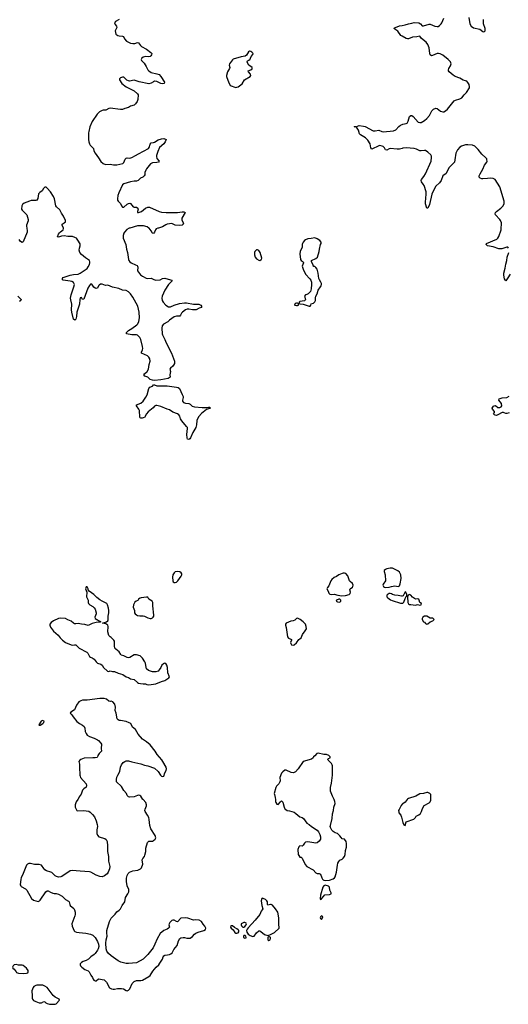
# Model space of a CAD drawing. Header units: inches. Extents: x 2005975 to 2217453, y 644152 to 846769.
# Tile 62 of 162: x 2063310 to 2071856, y 736420 to 753644. Entities that reach past the tile are written whole.
import ezdxf

# ---------------------------------------------------------------- set-up
doc = ezdxf.new("R2010")
doc.units = ezdxf.units.IN
doc.header["$MEASUREMENT"] = 0
for name, color, linetype in [('C0763', 7, 'Continuous'), ('C0764', 7, 'Continuous'), ('C0765', 7, 'Continuous'), ('C0773', 7, 'Continuous'), ('C0774', 7, 'Continuous'), ('C0775', 7, 'Continuous')]:
    doc.layers.add(name, color=color, linetype=linetype)

msp = doc.modelspace()

# ---------------------------------------------------------------- linework, layer by layer
at = {"layer": 'C0763', "color": 6, "elevation": 500}
for points in [[(2064326, 740000), (2064300, 739960), (2064282, 739910), (2064278, 739870), (2064302, 739822), (2064310, 739810), (2064325, 739805), (2064430, 739811), (2064474, 739806), (2064516, 739796), (2064540, 739780), (2064582, 739742), (2064618, 739698), (2064647, 739630), (2064666, 739566), (2064668, 739528), (2064658, 739470), (2064656, 739430), (2064658, 739410), (2064670, 739377), (2064694, 739350), (2064799, 739319), (2064820, 739300), (2064837, 739270), (2064846, 739190), (2064848, 739090), (2064863, 739003), (2064865, 738925), (2064875, 738875), (2064889, 738830), (2064880, 738790), (2064859, 738730), (2064839, 738701), (2064790, 738666), (2064750, 738652), (2064710, 738658), (2064650, 738679), (2064555, 738730), (2064530, 738738), (2064368, 738748), (2064230, 738762), (2064190, 738754), (2064045, 738655), (2064030, 738648), (2063990, 738644), (2063955, 738655), (2063930, 738669), (2063870, 738725), (2063854, 738734), (2063777, 738757), (2063751, 738771), (2063730, 738793), (2063690, 738853), (2063650, 738864), (2063570, 738868), (2063496, 738884), (2063470, 738883), (2063448, 738872), (2063428, 738852), (2063373, 738710), (2063333, 738630), (2063327, 738610), (2063319, 738510), (2063327, 738490), (2063338, 738478), (2063410, 738439), (2063435, 738415), (2063515, 738270), (2063550, 738244), (2063590, 738227), (2063630, 738220), (2063656, 738230), (2063670, 738244), (2063764, 738390), (2063790, 738405), (2063810, 738403), (2063850, 738379), (2063890, 738363), (2063910, 738358), (2063950, 738360), (2063990, 738347), (2064050, 738314), (2064110, 738254), (2064166, 738226), (2064176, 738210), (2064184, 738164), (2064193, 738150), (2064256, 738096), (2064267, 738070), (2064277, 738030), (2064279, 737990), (2064274, 737966), (2064222, 737830), (2064228, 737788), (2064265, 737705), (2064275, 737695), (2064304, 737684), (2064350, 737675), (2064467, 737667), (2064550, 737648), (2064590, 737632), (2064629, 737590), (2064670, 737518), (2064689, 737470), (2064692, 737430), (2064683, 737390), (2064670, 737364), (2064630, 737310), (2064610, 737290), (2064554, 737250), (2064515, 737210), (2064470, 737186), (2064418, 737170), (2064389, 737150), (2064370, 737130), (2064365, 737110), (2064373, 737093), (2064394, 737070), (2064450, 737030), (2064510, 737004), (2064527, 736990), (2064555, 736930), (2064583, 736890), (2064597, 736857), (2064604, 736844), (2064617, 736837), (2064630, 736831), (2064650, 736831), (2064690, 736866), (2064786, 736846), (2064825, 736805), (2064883, 736710), (2064913, 736693), (2064942, 736682), (2064970, 736684), (2065022, 736698), (2065090, 736697), (2065123, 736690), (2065170, 736660), (2065190, 736658), (2065210, 736667), (2065236, 736690), (2065276, 736784), (2065310, 736821), (2065350, 736839), (2065430, 736838), (2065457, 736843), (2065570, 736904), (2065590, 736921), (2065639, 737001), (2065696, 737070), (2065741, 737110), (2065762, 737138), (2065808, 737210), (2065818, 737250), (2065830, 737270), (2065850, 737282), (2065897, 737283), (2065930, 737290), (2065956, 737304), (2065977, 737323), (2066004, 737376), (2066064, 737450), (2066085, 737530), (2066112, 737568), (2066130, 737580), (2066170, 737590), (2066190, 737588), (2066234, 737574), (2066290, 737576), (2066330, 737603), (2066370, 737648), (2066390, 737663), (2066430, 737680), (2066530, 737711), (2066562, 737730), (2066564, 737750), (2066550, 737789), (2066521, 737821), (2066490, 737869), (2066448, 737890), (2066390, 737900), (2066348, 737892), (2066250, 737925), (2066210, 737931), (2066130, 737924), (2066070, 737865), (2066050, 737867), (2066010, 737891), (2065990, 737891), (2065970, 737884), (2065933, 737850), (2065922, 737830), (2065921, 737810), (2065931, 737770), (2065913, 737750), (2065890, 737735), (2065830, 737710), (2065764, 737656), (2065715, 737565), (2065675, 737470), (2065642, 737410), (2065550, 737290), (2065468, 737212), (2065350, 737147), (2065210, 737131), (2065170, 737134), (2065077, 737157), (2065030, 737182), (2064910, 737265), (2064864, 737310), (2064836, 737350), (2064824, 737390), (2064819, 737490), (2064824, 737550), (2064838, 737610), (2064831, 737670), (2064836, 737710), (2064878, 737870), (2064910, 737927), (2064930, 737950), (2064981, 737999), (2065010, 738038), (2065050, 738066), (2065072, 738088), (2065103, 738150), (2065146, 738210), (2065162, 738290), (2065203, 738350), (2065217, 738390), (2065216, 738430), (2065192, 738492), (2065176, 738570), (2065176, 738624), (2065187, 738673), (2065205, 738710), (2065230, 738734), (2065290, 738756), (2065375, 738765), (2065422, 738790), (2065441, 738810), (2065462, 738870), (2065454, 738950), (2065461, 738970), (2065490, 739007), (2065500, 739030), (2065514, 739090), (2065517, 739150), (2065544, 739250), (2065570, 739272), (2065630, 739276), (2065650, 739287), (2065679, 739310), (2065690, 739330), (2065682, 739370), (2065602, 739490), (2065585, 739550), (2065574, 739654), (2065566, 739690), (2065546, 739730), (2065506, 739790), (2065500, 739810), (2065504, 739836), (2065527, 739890), (2065528, 739910), (2065513, 739950), (2065468, 740000)], [(2067782, 740000), (2067786, 739966), (2067791, 739950), (2067810, 739921), (2067830, 739916), (2067870, 739963), (2067890, 739979), (2067910, 739955), (2067935, 739870), (2067950, 739839), (2067965, 739825), (2067990, 739812), (2068030, 739806), (2068110, 739780), (2068140, 739760), (2068210, 739702), (2068250, 739688), (2068274, 739670), (2068330, 739591), (2068370, 739567), (2068411, 739531), (2068510, 739466), (2068537, 739437), (2068561, 739390), (2068570, 739350), (2068569, 739310), (2068550, 739272), (2068510, 739247), (2068490, 739241), (2068350, 739260), (2068310, 739257), (2068290, 739236), (2068270, 739205), (2068250, 739189), (2068210, 739193), (2068190, 739175), (2068175, 739125), (2068183, 739043), (2068190, 739021), (2068210, 738995), (2068230, 738991), (2068250, 738976), (2068303, 738863), (2068330, 738830), (2068443, 738770), (2068490, 738719), (2068510, 738707), (2068550, 738706), (2068570, 738695), (2068594, 738630), (2068604, 738610), (2068617, 738597), (2068630, 738589), (2068665, 738585), (2068730, 738590), (2068790, 738613), (2068815, 738630), (2068829, 738650), (2068850, 738730), (2068867, 738853), (2068877, 738890), (2068890, 738917), (2068910, 738941), (2068950, 738959), (2068970, 738974), (2068990, 739007), (2069001, 739039), (2069010, 739110), (2069023, 739170), (2069027, 739230), (2069018, 739270), (2068990, 739307), (2068950, 739315), (2068930, 739335), (2068909, 739368), (2068870, 739409), (2068830, 739419), (2068790, 739444), (2068770, 739466), (2068747, 739510), (2068742, 739530), (2068744, 739550), (2068775, 739670), (2068778, 739750), (2068796, 739810), (2068806, 739870), (2068826, 739930), (2068820, 739970), (2068810, 740000)], [(2070000, 739919), (2069981, 739899), (2069945, 739830), (2069938, 739810), (2069940, 739780), (2069942, 739770), (2069974, 739730), (2069990, 739691), (2070000, 739647)]]:
    msp.add_lwpolyline(points, dxfattribs=at)
for points in [[(2068650, 738501), (2068628, 738492), (2068612, 738470), (2068573, 738330), (2068566, 738270), (2068570, 738252), (2068590, 738266), (2068648, 738332), (2068730, 738339), (2068755, 738350), (2068758, 738370), (2068737, 738417), (2068726, 738470), (2068709, 738489)], [(2067550, 738274), (2067545, 738270), (2067531, 738230), (2067544, 738150), (2067562, 738090), (2067551, 738070), (2067531, 738049), (2067512, 737990), (2067428, 737890), (2067304, 737756), (2067287, 737733), (2067279, 737710), (2067280, 737680), (2067305, 737645), (2067341, 737621), (2067390, 737607), (2067410, 737610), (2067450, 737670), (2067490, 737703), (2067510, 737704), (2067530, 737696), (2067590, 737638), (2067650, 737625), (2067686, 737634), (2067766, 737674), (2067846, 737754), (2067850, 737770), (2067842, 737810), (2067841, 737930), (2067826, 738030), (2067784, 738090), (2067730, 738153), (2067710, 738163), (2067697, 738163), (2067650, 738155), (2067643, 738170), (2067645, 738210), (2067635, 738230), (2067610, 738252), (2067570, 738273)], [(2068590, 737966), (2068570, 737951), (2068566, 737930), (2068570, 737919), (2068590, 737906), (2068606, 737930), (2068610, 737950), (2068602, 737962)], [(2067030, 737795), (2067005, 737795), (2066996, 737770), (2067006, 737750), (2067041, 737721), (2067075, 737675), (2067090, 737666), (2067110, 737664), (2067130, 737671), (2067145, 737690), (2067141, 737710), (2067130, 737724), (2067110, 737742), (2067065, 737765)], [(2067230, 737849), (2067186, 737830), (2067181, 737810), (2067188, 737790), (2067210, 737771), (2067230, 737771), (2067250, 737783), (2067272, 737810), (2067279, 737830), (2067270, 737841), (2067250, 737849)], [(2067250, 737624), (2067230, 737622), (2067223, 737610), (2067226, 737586), (2067250, 737576), (2067270, 737585), (2067273, 737590), (2067264, 737610)], [(2067670, 737604), (2067651, 737590), (2067648, 737570), (2067651, 737550), (2067670, 737536), (2067690, 737546), (2067699, 737570), (2067697, 737590), (2067690, 737597)], [(2063250, 737118), (2063212, 737108), (2063193, 737090), (2063185, 737070), (2063192, 737050), (2063210, 737036), (2063245, 736985), (2063256, 736976), (2063270, 736969), (2063290, 736967), (2063379, 736961), (2063430, 736962), (2063450, 736971), (2063457, 736990), (2063456, 737010), (2063427, 737050), (2063370, 737096), (2063350, 737105), (2063290, 737105)], [(2063650, 736755), (2063610, 736753), (2063593, 736747), (2063559, 736730), (2063545, 736715), (2063524, 736656), (2063520, 736630), (2063527, 736590), (2063528, 736528), (2063533, 736510), (2063549, 736489), (2063590, 736467), (2063650, 736445), (2063690, 736448), (2063730, 736469), (2063750, 736464), (2063768, 736448), (2063790, 736436), (2063830, 736425), (2063870, 736420), (2063910, 736420), (2063930, 736421), (2063950, 736428), (2064004, 736490), (2063999, 736510), (2063930, 736544), (2063893, 736573), (2063790, 736714), (2063750, 736738), (2063712, 736752)]]:
    msp.add_lwpolyline(points, close=True, dxfattribs=at)
at = {"layer": 'C0764', "color": 6}
for points, elevation in [([(2063433, 750000), (2063441, 749950), (2063439, 749930), (2063370, 749756), (2063350, 749747), (2063322, 749762), (2063299, 749799)], 400), ([(2065235, 750000), (2065223, 749997), (2065185, 749975), (2065140, 749930), (2065129, 749910), (2065120, 749870), (2065122, 749822), (2065165, 749710), (2065175, 749630), (2065194, 749570), (2065212, 749450), (2065220, 749430), (2065235, 749410), (2065261, 749390), (2065338, 749358), (2065362, 749342), (2065371, 749331), (2065374, 749314), (2065373, 749250), (2065385, 749225), (2065423, 749183), (2065456, 749156), (2065524, 749124), (2065550, 749119), (2065610, 749124), (2065657, 749097), (2065690, 749088), (2065769, 749091), (2065810, 749116), (2065850, 749124), (2065904, 749104), (2065970, 749090), (2065973, 749070), (2065911, 749010), (2065848, 748912), (2065800, 748810), (2065794, 748770), (2065801, 748730), (2065821, 748701), (2065868, 748650), (2065910, 748624), (2065930, 748619), (2065950, 748621), (2066010, 748648), (2066103, 748677), (2066190, 748691), (2066230, 748692), (2066350, 748669), (2066444, 748670), (2066477, 748650), (2066489, 748630), (2066487, 748610), (2066450, 748598), (2066398, 748570), (2066330, 748570), (2066270, 748583), (2066241, 748579), (2066210, 748567), (2066155, 748525), (2066142, 748510), (2066125, 748475), (2066110, 748459), (2066090, 748455), (2066050, 748459), (2066010, 748447), (2065932, 748390), (2065900, 748360), (2065824, 748316), (2065802, 748290), (2065794, 748250), (2065801, 748150), (2065808, 748130), (2065851, 748051), (2065872, 747990), (2065964, 747810), (2066016, 747670), (2066015, 747630), (2066002, 747598), (2065990, 747582), (2065949, 747550), (2065936, 747530), (2065947, 747490), (2065933, 747430), (2065939, 747390), (2065922, 747378), (2065905, 747370), (2065778, 747342), (2065670, 747335), (2065630, 747337), (2065589, 747349), (2065550, 747388), (2065500, 747410), (2065480, 747430), (2065494, 747450), (2065542, 747490), (2065564, 747530), (2065576, 747610), (2065592, 747670), (2065587, 747710), (2065570, 747740), (2065544, 747764), (2065442, 747810), (2065440, 747830), (2065457, 747870), (2065461, 747890), (2065457, 747930), (2065429, 748049), (2065410, 748083), (2065390, 748107), (2065370, 748123), (2065350, 748129), (2065271, 748131), (2065180, 748150), (2065179, 748170), (2065210, 748207), (2065270, 748242), (2065356, 748304), (2065376, 748324), (2065396, 748364), (2065406, 748430), (2065400, 748530), (2065375, 748630), (2065289, 748790), (2065250, 748847), (2065210, 748886), (2065170, 748904), (2065110, 748914), (2065044, 748944), (2064930, 748967), (2064850, 748998), (2064810, 748997), (2064750, 749018), (2064724, 749016), (2064698, 749002), (2064687, 748990), (2064670, 748947), (2064650, 748939), (2064630, 748946), (2064605, 748965), (2064570, 749018), (2064550, 749018), (2064530, 748996), (2064503, 748950), (2064430, 748758), (2064410, 748749), (2064390, 748782), (2064370, 748777), (2064363, 748750), (2064357, 748670), (2064310, 748530), (2064304, 748450), (2064290, 748408), (2064272, 748388), (2064250, 748408), (2064220, 748530), (2064217, 748570), (2064224, 748670), (2064203, 748743), (2064200, 748770), (2064207, 748833), (2064257, 748970), (2064266, 749010), (2064263, 749023), (2064248, 749048), (2064223, 749063), (2064190, 749072), (2064070, 749089), (2064052, 749110), (2064070, 749132), (2064190, 749178), (2064250, 749189), (2064330, 749194), (2064370, 749212), (2064490, 749291), (2064510, 749318), (2064530, 749360), (2064537, 749390), (2064537, 749410), (2064529, 749430), (2064460, 749480), (2064390, 749539), (2064362, 749570), (2064350, 749610), (2064354, 749646), (2064367, 749690), (2064366, 749726), (2064329, 749790), (2064301, 749821), (2064276, 749836), (2064231, 749851), (2064150, 749853), (2064090, 749862), (2064042, 749858), (2063990, 749842), (2063970, 749847), (2063989, 749890), (2064005, 749915), (2064024, 749936), (2064069, 749971), (2064078, 749990), (2064074, 750000)], 400), ([(2065739, 750000), (2065724, 749996), (2065697, 749983), (2065683, 749970), (2065670, 749930), (2065650, 749904), (2065630, 749908), (2065611, 749950), (2065576, 749996), (2065571, 750000)], 400), ([(2063279, 748810), (2063335, 748750), (2063330, 748730), (2063304, 748716)], 400), ([(2070000, 743562), (2069990, 743560), (2069930, 743572), (2069870, 743578), (2069829, 743589), (2069810, 743603), (2069790, 743609), (2069770, 743609), (2069739, 743581), (2069733, 743570), (2069734, 743550), (2069749, 743529), (2069796, 743496), (2069823, 743483), (2069970, 743440), (2070000, 743440)], 500), ([(2065468, 740000), (2065464, 740004), (2065430, 740060), (2065410, 740072), (2065390, 740076), (2065370, 740075), (2065310, 740050), (2065230, 740044), (2065210, 740047), (2065190, 740074), (2065176, 740110), (2065130, 740162), (2065089, 740229), (2065005, 740310), (2065002, 740350), (2065010, 740395), (2065024, 740430), (2065060, 740490), (2065070, 740570), (2065090, 740610), (2065120, 740650), (2065148, 740670), (2065170, 740677), (2065210, 740680), (2065270, 740661), (2065430, 740625), (2065490, 740603), (2065550, 740590), (2065670, 740550), (2065730, 740490), (2065770, 740427), (2065790, 740411), (2065810, 740406), (2065829, 740411), (2065849, 740470), (2065873, 740507), (2065877, 740537), (2065869, 740570), (2065812, 740670), (2065795, 740695), (2065712, 740790), (2065679, 740850), (2065590, 740958), (2065529, 741009), (2065458, 741058), (2065383, 741143), (2065335, 741230), (2065284, 741270), (2065253, 741330), (2065226, 741346), (2065170, 741366), (2065070, 741384), (2065050, 741384), (2065030, 741395), (2065016, 741416), (2064997, 741510), (2064981, 741561), (2064983, 741617), (2064972, 741668), (2064938, 741710), (2064910, 741723), (2064890, 741717), (2064870, 741725), (2064830, 741758), (2064787, 741767), (2064710, 741769), (2064490, 741739), (2064410, 741738), (2064379, 741730), (2064345, 741710), (2064306, 741650), (2064270, 741569), (2064202, 741530), (2064192, 741510), (2064224, 741484), (2064245, 741450), (2064310, 741368), (2064356, 741330), (2064410, 741302), (2064437, 741277), (2064450, 741250), (2064456, 741190), (2064470, 741155), (2064488, 741128), (2064530, 741102), (2064615, 741075), (2064670, 741049), (2064690, 741034), (2064730, 740990), (2064740, 740970), (2064734, 740894), (2064738, 740850), (2064700, 740810), (2064678, 740770), (2064673, 740747), (2064662, 740738), (2064630, 740732), (2064590, 740734), (2064437, 740723), (2064380, 740700), (2064363, 740690), (2064346, 740670), (2064358, 740618), (2064354, 740530), (2064361, 740470), (2064360, 740430), (2064366, 740410), (2064375, 740390), (2064470, 740275), (2064478, 740250), (2064470, 740221), (2064430, 740188), (2064410, 740165), (2064384, 740096), (2064350, 740050), (2064332, 740010), (2064326, 740000)], 500), ([(2068810, 740000), (2068810, 740001), (2068780, 740060), (2068747, 740150), (2068747, 740210), (2068766, 740290), (2068779, 740430), (2068779, 740590), (2068774, 740610), (2068763, 740630), (2068706, 740690), (2068702, 740710), (2068710, 740718), (2068738, 740730), (2068739, 740750), (2068719, 740770), (2068678, 740790), (2068628, 740792), (2068530, 740816), (2068508, 740810), (2068470, 740764), (2068451, 740749), (2068441, 740730), (2068414, 740710), (2068270, 740670), (2068182, 740538), (2068133, 740487), (2068110, 740473), (2068090, 740470), (2068056, 740476), (2067970, 740515), (2067950, 740515), (2067910, 740489), (2067890, 740464), (2067858, 740390), (2067867, 740330), (2067862, 740310), (2067842, 740278), (2067803, 740237), (2067789, 740211), (2067763, 740110), (2067764, 740090), (2067777, 740037), (2067782, 740000)], 500)]:
    msp.add_lwpolyline(points, dxfattribs=dict(at, elevation=elevation))
for points, elevation in [([(2068470, 749829), (2068410, 749817), (2068350, 749812), (2068307, 749793), (2068290, 749779), (2068270, 749754), (2068259, 749730), (2068253, 749710), (2068253, 749667), (2068217, 749590), (2068211, 749550), (2068223, 749450), (2068234, 749430), (2068267, 749407), (2068271, 749390), (2068252, 749330), (2068270, 749278), (2068311, 749190), (2068387, 749110), (2068401, 749090), (2068414, 749050), (2068416, 749010), (2068406, 748934), (2068394, 748890), (2068353, 748847), (2068330, 748834), (2068310, 748830), (2068291, 748810), (2068311, 748750), (2068303, 748737), (2068290, 748724), (2068208, 748712), (2068202, 748710), (2068194, 748690), (2068198, 748678), (2068212, 748672), (2068270, 748667), (2068370, 748631), (2068390, 748631), (2068403, 748650), (2068409, 748671), (2068450, 748686), (2068472, 748708), (2068481, 748730), (2068483, 748777), (2068492, 748808), (2068515, 748850), (2068532, 748910), (2068573, 748970), (2068583, 748990), (2068586, 749010), (2068586, 749030), (2068579, 749050), (2068552, 749092), (2068539, 749119), (2068530, 749210), (2068510, 749278), (2068490, 749308), (2068470, 749326), (2068450, 749326), (2068446, 749330), (2068435, 749370), (2068412, 749410), (2068416, 749430), (2068490, 749466), (2068517, 749490), (2068549, 749590), (2068553, 749630), (2068569, 749711), (2068582, 749730), (2068582, 749750), (2068560, 749780), (2068513, 749813)], 500), ([(2067470, 749621), (2067450, 749616), (2067425, 749590), (2067418, 749570), (2067418, 749530), (2067431, 749490), (2067450, 749462), (2067490, 749435), (2067510, 749433), (2067530, 749442), (2067537, 749450), (2067542, 749470), (2067513, 749573), (2067490, 749609)], 500), ([(2068170, 748686), (2068150, 748686), (2068130, 748678), (2068114, 748650), (2068150, 748642), (2068170, 748645), (2068186, 748650), (2068186, 748670), (2068182, 748682)], 500), ([(2066501, 746859), (2066590, 746860), (2066610, 746868), (2066628, 746868), (2066647, 746850), (2066577, 746823), (2066487, 746753), (2066440, 746700), (2066417, 746663), (2066406, 746634), (2066404, 746556), (2066390, 746510), (2066338, 746422), (2066298, 746330), (2066283, 746310), (2066270, 746302), (2066246, 746306), (2066237, 746330), (2066232, 746390), (2066246, 746490), (2066242, 746510), (2066230, 746530), (2066145, 746625), (2066124, 746664), (2066108, 746710), (2066091, 746731), (2066067, 746747), (2065990, 746777), (2065930, 746818), (2065890, 746830), (2065777, 746877), (2065710, 746895), (2065690, 746895), (2065670, 746885), (2065644, 746856), (2065556, 746784), (2065528, 746752), (2065490, 746688), (2065470, 746678), (2065450, 746675), (2065430, 746674), (2065419, 746679), (2065412, 746692), (2065404, 746810), (2065395, 746830), (2065350, 746890), (2065352, 746908), (2065430, 746936), (2065469, 746971), (2065518, 747042), (2065539, 747081), (2065568, 747190), (2065587, 747213), (2065630, 747235), (2065650, 747255), (2065670, 747257), (2065710, 747241), (2065890, 747238), (2066050, 747218), (2066082, 747210), (2066107, 747190), (2066153, 747090), (2066166, 747050), (2066167, 747033), (2066159, 746990), (2066160, 746970), (2066175, 746950), (2066210, 746933), (2066270, 746929), (2066290, 746919), (2066325, 746885), (2066370, 746870)], 400), ([(2066069, 743991), (2066030, 743985), (2066010, 743966), (2065990, 743930), (2065984, 743890), (2065986, 743830), (2065993, 743813), (2066010, 743801), (2066030, 743800), (2066050, 743806), (2066074, 743830), (2066135, 743910), (2066145, 743930), (2066146, 743950), (2066135, 743970), (2066110, 743984)], 500), ([(2068990, 743963), (2068970, 743962), (2068950, 743958), (2068889, 743931), (2068850, 743904), (2068810, 743888), (2068767, 743853), (2068749, 743830), (2068717, 743743), (2068691, 743710), (2068681, 743690), (2068705, 743645), (2068714, 743610), (2068733, 743593), (2068770, 743588), (2068810, 743595), (2068876, 743576), (2068945, 743565), (2069010, 743569), (2069070, 743590), (2069091, 743609), (2069095, 743630), (2069084, 743670), (2069090, 743690), (2069130, 743717), (2069138, 743730), (2069141, 743750), (2069130, 743779), (2069090, 743814), (2069081, 743830), (2069050, 743913), (2069015, 743955)], 500), ([(2069829, 744049), (2069790, 744049), (2069730, 744036), (2069710, 744029), (2069687, 744010), (2069686, 743990), (2069701, 743930), (2069705, 743830), (2069668, 743772), (2069663, 743750), (2069671, 743730), (2069690, 743716), (2069710, 743711), (2069770, 743716), (2069810, 743727), (2069870, 743739), (2069930, 743731), (2069950, 743741), (2069967, 743773), (2069981, 743870), (2069977, 743930), (2069950, 743981), (2069923, 744003)], 500), ([(2064490, 743722), (2064470, 743722), (2064462, 743690), (2064486, 743630), (2064478, 743550), (2064507, 743490), (2064507, 743450), (2064514, 743430), (2064536, 743410), (2064590, 743381), (2064615, 743355), (2064630, 743330), (2064646, 743270), (2064645, 743250), (2064622, 743190), (2064631, 743170), (2064731, 743109), (2064718, 743102), (2064650, 743098), (2064577, 743083), (2064510, 743044), (2064450, 743066), (2064390, 743069), (2064330, 743081), (2064290, 743075), (2064270, 743078), (2064250, 743089), (2064210, 743124), (2064150, 743144), (2064110, 743166), (2064030, 743176), (2063990, 743170), (2063898, 743130), (2063860, 743100), (2063835, 743070), (2063837, 743050), (2063850, 743018), (2063898, 742950), (2063980, 742880), (2064015, 742830), (2064056, 742790), (2064110, 742750), (2064210, 742707), (2064230, 742704), (2064270, 742710), (2064290, 742706), (2064350, 742649), (2064482, 742582), (2064502, 742562), (2064530, 742507), (2064550, 742491), (2064580, 742480), (2064610, 742456), (2064630, 742435), (2064645, 742410), (2064670, 742390), (2064730, 742370), (2064755, 742355), (2064775, 742310), (2064845, 742245), (2064870, 742244), (2064890, 742251), (2064930, 742243), (2064970, 742242), (2065033, 742213), (2065112, 742192), (2065170, 742150), (2065214, 742134), (2065250, 742113), (2065310, 742099), (2065371, 742050), (2065390, 742039), (2065425, 742030), (2065470, 742025), (2065510, 742028), (2065535, 742015), (2065570, 742010), (2065650, 742018), (2065690, 742028), (2065790, 742069), (2065850, 742087), (2065920, 742130), (2065929, 742150), (2065899, 742219), (2065892, 742312), (2065881, 742350), (2065870, 742369), (2065850, 742385), (2065830, 742383), (2065822, 742378), (2065798, 742350), (2065778, 742310), (2065750, 742270), (2065730, 742250), (2065690, 742235), (2065630, 742233), (2065562, 742262), (2065530, 742286), (2065520, 742310), (2065508, 742390), (2065501, 742410), (2065455, 742475), (2065414, 742514), (2065355, 742535), (2065310, 742533), (2065234, 742486), (2065210, 742482), (2065190, 742487), (2065130, 742516), (2065087, 742530), (2065078, 742538), (2065050, 742584), (2064990, 742631), (2064976, 742650), (2064966, 742690), (2064965, 742770), (2064956, 742790), (2064910, 742836), (2064890, 742846), (2064870, 742870), (2064854, 742934), (2064859, 743030), (2064851, 743051), (2064816, 743076), (2064758, 743090), (2064830, 743112), (2064850, 743130), (2064855, 743145), (2064855, 743210), (2064866, 743270), (2064868, 743310), (2064864, 743350), (2064846, 743410), (2064833, 743430), (2064750, 743470), (2064714, 743494), (2064658, 743538), (2064609, 743590), (2064526, 743646), (2064509, 743669), (2064505, 743690)], 500), ([(2065530, 743544), (2065434, 743530), (2065417, 743523), (2065390, 743508), (2065374, 743486), (2065346, 743474), (2065324, 743456), (2065301, 743410), (2065297, 743370), (2065317, 743310), (2065319, 743270), (2065328, 743250), (2065350, 743231), (2065370, 743223), (2065410, 743216), (2065470, 743217), (2065490, 743212), (2065550, 743180), (2065590, 743169), (2065610, 743170), (2065630, 743178), (2065645, 743190), (2065656, 743210), (2065657, 743230), (2065639, 743390), (2065638, 743450), (2065626, 743470), (2065571, 743510), (2065550, 743540)], 500), ([(2068910, 743509), (2068890, 743507), (2068851, 743490), (2068845, 743470), (2068870, 743459), (2068910, 743456), (2068926, 743470), (2068929, 743490)], 500), ([(2068170, 743173), (2068150, 743166), (2068120, 743140), (2068094, 743126), (2068050, 743120), (2067971, 743090), (2067957, 743070), (2067959, 743050), (2067973, 743010), (2067995, 742850), (2068010, 742826), (2068054, 742810), (2068062, 742802), (2068065, 742790), (2068048, 742750), (2068051, 742730), (2068066, 742710), (2068090, 742703), (2068110, 742708), (2068150, 742741), (2068190, 742802), (2068210, 742812), (2068230, 742832), (2068257, 742890), (2068305, 742955), (2068324, 742990), (2068323, 743030), (2068309, 743070), (2068270, 743109), (2068214, 743154)], 500), ([(2063710, 741384), (2063683, 741370), (2063645, 741310), (2063650, 741305), (2063670, 741303), (2063717, 741330), (2063734, 741350), (2063735, 741375)], 500)]:
    msp.add_lwpolyline(points, close=True, dxfattribs=dict(at, elevation=elevation))
at = {"layer": 'C0765', "color": 6, "elevation": 400}
for points in [[(2065052, 753650), (2064986, 753614), (2064967, 753590), (2064978, 753558), (2065003, 753530), (2065010, 753510), (2064979, 753450), (2064983, 753423), (2064994, 753394), (2065026, 753370), (2065050, 753360), (2065110, 753359), (2065127, 753350), (2065142, 753310), (2065180, 753270), (2065250, 753234), (2065290, 753226), (2065325, 753230), (2065370, 753243), (2065390, 753239), (2065424, 753190), (2065438, 753178), (2065529, 753129), (2065606, 753070), (2065620, 753050), (2065616, 753030), (2065601, 753010), (2065590, 753002), (2065570, 752997), (2065510, 752999), (2065470, 752990), (2065444, 752970), (2065436, 752950), (2065440, 752930), (2065484, 752884), (2065524, 752824), (2065552, 752770), (2065570, 752749), (2065610, 752719), (2065710, 752700), (2065750, 752684), (2065781, 752650), (2065845, 752550), (2065835, 752530), (2065810, 752524), (2065780, 752530), (2065710, 752564), (2065670, 752566), (2065650, 752559), (2065609, 752531), (2065570, 752523), (2065397, 752557), (2065310, 752584), (2065231, 752571), (2065210, 752572), (2065184, 752584), (2065150, 752623), (2065130, 752636), (2065110, 752641), (2065071, 752630), (2065057, 752610), (2065058, 752590), (2065095, 752530), (2065170, 752470), (2065310, 752400), (2065369, 752350), (2065384, 752330), (2065377, 752250), (2065365, 752215), (2065336, 752170), (2065310, 752150), (2065250, 752131), (2065211, 752109), (2065150, 752092), (2065110, 752075), (2065070, 752074), (2064890, 752094), (2064870, 752090), (2064817, 752063), (2064770, 752061), (2064750, 752055), (2064708, 752032), (2064666, 751994), (2064576, 751864), (2064539, 751770), (2064517, 751690), (2064515, 751665), (2064513, 751550), (2064519, 751510), (2064532, 751470), (2064544, 751450), (2064598, 751390), (2064609, 751349), (2064627, 751310), (2064690, 751230), (2064730, 751166), (2064770, 751128), (2064810, 751112), (2064890, 751116), (2064950, 751107), (2065010, 751107), (2065111, 751129), (2065133, 751147), (2065154, 751206), (2065170, 751221), (2065190, 751226), (2065237, 751223), (2065270, 751231), (2065335, 751270), (2065390, 751295), (2065563, 751390), (2065576, 751410), (2065593, 751467), (2065608, 751492), (2065650, 751495), (2065670, 751502), (2065730, 751541), (2065790, 751559), (2065830, 751563), (2065874, 751550), (2065855, 751510), (2065830, 751472), (2065753, 751407), (2065723, 751337), (2065703, 751270), (2065701, 751250), (2065710, 751217), (2065747, 751170), (2065739, 751150), (2065710, 751145), (2065630, 751142), (2065598, 751122), (2065530, 751038), (2065514, 751010), (2065499, 750970), (2065496, 750930), (2065488, 750910), (2065462, 750890), (2065424, 750870), (2065383, 750830), (2065350, 750818), (2065310, 750818), (2065250, 750807), (2065129, 750770), (2065110, 750755), (2065043, 750617), (2065027, 750570), (2065019, 750510), (2065022, 750490), (2065030, 750472), (2065075, 750430), (2065093, 750390), (2065110, 750367), (2065130, 750363), (2065190, 750418), (2065210, 750431), (2065236, 750436), (2065250, 750430), (2065295, 750370), (2065310, 750363), (2065350, 750363), (2065378, 750350), (2065381, 750330), (2065368, 750288), (2065373, 750273), (2065382, 750270), (2065390, 750269), (2065439, 750290), (2065510, 750346), (2065550, 750367), (2065582, 750362), (2065750, 750290), (2065790, 750280), (2065873, 750273), (2066069, 750271), (2066150, 750285), (2066181, 750281), (2066206, 750270), (2066146, 750170), (2066145, 750145), (2066170, 750090), (2066172, 750072), (2066150, 750050), (2066110, 750046), (2066030, 750050), (2065970, 750079), (2065890, 750066), (2065864, 750056), (2065810, 750018), (2065739, 750000)], [(2070000, 753356), (2069976, 753370), (2069921, 753441), (2069853, 753490), (2069879, 753510), (2069910, 753518), (2069950, 753535), (2070000, 753544)], [(2070000, 751392), (2069950, 751380), (2069910, 751378), (2069790, 751392), (2069770, 751386), (2069730, 751364), (2069710, 751370), (2069690, 751404), (2069670, 751424), (2069650, 751434), (2069610, 751442), (2069590, 751439), (2069470, 751382), (2069450, 751403), (2069437, 751470), (2069397, 751537), (2069357, 751577), (2069271, 751630), (2069251, 751650), (2069236, 751710), (2069202, 751762), (2069190, 751769), (2069162, 751770), (2069170, 751778), (2069190, 751771), (2069250, 751792), (2069324, 751784), (2069350, 751777), (2069490, 751702), (2069530, 751701), (2069590, 751709), (2069646, 751686), (2069670, 751682), (2069850, 751699), (2069890, 751719), (2069943, 751777), (2069970, 751799), (2070000, 751812)], [(2064074, 750000), (2064052, 750050), (2064052, 750070), (2064090, 750091), (2064111, 750109), (2064111, 750130), (2064073, 750210), (2064039, 750259), (2064010, 750319), (2063955, 750370), (2063941, 750390), (2063919, 750510), (2063902, 750550), (2063850, 750631), (2063790, 750698), (2063770, 750712), (2063750, 750712), (2063727, 750693), (2063700, 750650), (2063659, 750621), (2063641, 750599), (2063625, 750515), (2063610, 750485), (2063590, 750480), (2063510, 750479), (2063480, 750470), (2063390, 750435), (2063361, 750410), (2063348, 750390), (2063344, 750330), (2063354, 750310), (2063437, 750230), (2063460, 750150), (2063456, 750124), (2063430, 750050), (2063428, 750030), (2063433, 750000)], [(2065571, 750000), (2065539, 750019), (2065476, 750036), (2065370, 750041), (2065235, 750000)]]:
    msp.add_lwpolyline(points, dxfattribs=at)
at = {"layer": 'C0765', "color": 6, "elevation": 500}
msp.add_lwpolyline([(2067330, 753091), (2067310, 753084), (2067279, 753021), (2067256, 753004), (2067185, 752995), (2067044, 752956), (2067030, 752945), (2066977, 752870), (2066973, 752850), (2066983, 752810), (2066982, 752790), (2066944, 752730), (2066926, 752670), (2066929, 752650), (2066970, 752538), (2066990, 752499), (2067010, 752485), (2067070, 752462), (2067090, 752456), (2067110, 752462), (2067130, 752471), (2067198, 752522), (2067244, 752590), (2067341, 752650), (2067354, 752670), (2067345, 752690), (2067309, 752730), (2067303, 752750), (2067350, 752770), (2067374, 752786), (2067378, 752790), (2067374, 752806), (2067318, 752850), (2067292, 752890), (2067288, 752910), (2067295, 752925), (2067310, 752938), (2067335, 752945), (2067360, 753000), (2067390, 753034), (2067394, 753050), (2067390, 753058), (2067370, 753078), (2067350, 753089)], close=True, dxfattribs=at)
at = {"layer": 'C0773', "color": 6, "elevation": 500}
for points in [[(2070000, 739647), (2070010, 739602), (2070030, 739562), (2070050, 739546), (2070069, 739610), (2070203, 739657), (2070234, 739690), (2070242, 739710), (2070290, 739733), (2070320, 739760), (2070338, 739790), (2070353, 739847), (2070385, 739895), (2070470, 739944), (2070490, 739961), (2070500, 739990), (2070500, 740000)], [(2070088, 740000), (2070050, 739956), (2070010, 739929), (2070000, 739919)]]:
    msp.add_lwpolyline(points, dxfattribs=at)
at = {"layer": 'C0774', "color": 6}
for points, elevation in [([(2071860, 749650), (2071850, 749664), (2071830, 749667), (2071743, 749637), (2071690, 749637), (2071590, 749673), (2071493, 749690), (2071467, 749710), (2071477, 749730), (2071653, 749807), (2071670, 749822), (2071690, 749850), (2071729, 749970), (2071732, 750000)], 400), ([(2071890, 749195), (2071850, 749127), (2071810, 749074), (2071788, 749110), (2071777, 749177), (2071777, 749210), (2071800, 749300), (2071811, 749369), (2071829, 749430), (2071838, 749490), (2071863, 749570)], 400), ([(2071870, 746767), (2071830, 746755), (2071810, 746755), (2071784, 746764), (2071770, 746774), (2071750, 746770), (2071670, 746729), (2071650, 746723), (2071626, 746726), (2071613, 746730), (2071602, 746742), (2071599, 746750), (2071614, 746770), (2071615, 746790), (2071582, 746830), (2071575, 746850), (2071598, 746882), (2071610, 746891), (2071630, 746896), (2071670, 746862), (2071710, 746860), (2071731, 746869), (2071741, 746890), (2071736, 746930), (2071692, 746990), (2071697, 747010), (2071750, 747029), (2071830, 747037), (2071870, 747060)], 400), ([(2070000, 743440), (2070010, 743440), (2070026, 743454), (2070050, 743516), (2070070, 743552), (2070082, 743558), (2070079, 743590), (2070066, 743630), (2070050, 743638), (2070043, 743610), (2070025, 743575), (2070015, 743565), (2070000, 743562)], 500), ([(2070500, 740000), (2070502, 740070), (2070500, 740090), (2070484, 740110), (2070450, 740125), (2070430, 740125), (2070370, 740109), (2070310, 740101), (2070239, 740061), (2070110, 740018), (2070093, 740007), (2070088, 740000)], 500)]:
    msp.add_lwpolyline(points, dxfattribs=dict(at, elevation=elevation))
at = {"layer": 'C0774', "color": 6, "elevation": 500}
for points in [[(2070130, 743589), (2070103, 743577), (2070091, 743549), (2070096, 743450), (2070108, 743428), (2070130, 743416), (2070150, 743411), (2070230, 743405), (2070270, 743411), (2070310, 743405), (2070330, 743408), (2070336, 743430), (2070309, 743450), (2070299, 743490), (2070289, 743509), (2070270, 743514), (2070230, 743509), (2070183, 743543), (2070150, 743579)], [(2070430, 743209), (2070390, 743209), (2070361, 743190), (2070351, 743170), (2070351, 743150), (2070370, 743112), (2070390, 743102), (2070410, 743082), (2070430, 743072), (2070450, 743078), (2070487, 743113), (2070535, 743130), (2070561, 743150), (2070550, 743164), (2070534, 743174), (2070490, 743177)]]:
    msp.add_lwpolyline(points, close=True, dxfattribs=at)
at = {"layer": 'C0775', "color": 6, "elevation": 400}
for points in [[(2070000, 753544), (2070050, 753553), (2070110, 753573), (2070170, 753581), (2070210, 753594), (2070290, 753587), (2070323, 753570), (2070350, 753539), (2070370, 753537), (2070470, 753567), (2070490, 753565), (2070570, 753531), (2070610, 753525), (2070630, 753528), (2070650, 753540), (2070680, 753570), (2070694, 753590), (2070730, 753670)], [(2071165, 753685), (2071182, 753570), (2071206, 753530), (2071250, 753504), (2071358, 753478), (2071410, 753439), (2071430, 753431), (2071441, 753439), (2071450, 753452), (2071451, 753490), (2071422, 753570), (2071423, 753650)], [(2070000, 751812), (2070010, 751816), (2070070, 751826), (2070085, 751835), (2070106, 751870), (2070128, 751950), (2070150, 751970), (2070170, 751966), (2070190, 751952), (2070281, 751850), (2070310, 751843), (2070330, 751847), (2070390, 751882), (2070430, 751913), (2070477, 751970), (2070518, 752050), (2070530, 752064), (2070550, 752077), (2070590, 752094), (2070610, 752091), (2070670, 752045), (2070710, 752032), (2070730, 752035), (2070758, 752050), (2070790, 752079), (2070883, 752197), (2070910, 752223), (2070930, 752234), (2071010, 752257), (2071044, 752276), (2071081, 752330), (2071126, 752370), (2071176, 752450), (2071180, 752470), (2071174, 752510), (2071150, 752547), (2071130, 752566), (2071110, 752577), (2071068, 752588), (2071010, 752623), (2070929, 752649), (2070893, 752673), (2070822, 752730), (2070812, 752750), (2070811, 752770), (2070817, 752790), (2070845, 752835), (2070854, 752873), (2070844, 752910), (2070806, 752950), (2070710, 753021), (2070665, 753045), (2070635, 753055), (2070610, 753051), (2070530, 753015), (2070510, 753014), (2070490, 753028), (2070481, 753050), (2070472, 753152), (2070451, 753210), (2070421, 753250), (2070338, 753318), (2070310, 753357), (2070254, 753346), (2070180, 753340), (2070110, 753312), (2070090, 753309), (2070070, 753314), (2070000, 753356)], [(2071732, 750000), (2071738, 750070), (2071735, 750090), (2071720, 750130), (2071707, 750150), (2071631, 750230), (2071624, 750250), (2071631, 750270), (2071649, 750290), (2071726, 750350), (2071764, 750390), (2071782, 750430), (2071786, 750450), (2071783, 750470), (2071710, 750720), (2071627, 750847), (2071590, 750865), (2071550, 750870), (2071490, 750869), (2071410, 750858), (2071390, 750860), (2071365, 750870), (2071349, 750889), (2071347, 750910), (2071361, 750950), (2071409, 751030), (2071439, 751101), (2071481, 751150), (2071485, 751170), (2071483, 751190), (2071478, 751210), (2071464, 751230), (2071390, 751291), (2071330, 751373), (2071270, 751430), (2071230, 751449), (2071150, 751457), (2071105, 751455), (2071038, 751430), (2071010, 751412), (2070966, 751370), (2070936, 751310), (2070923, 751190), (2070912, 751150), (2070818, 751050), (2070770, 750956), (2070710, 750913), (2070681, 750830), (2070651, 750790), (2070591, 750730), (2070566, 750694), (2070519, 750590), (2070479, 750410), (2070450, 750349), (2070430, 750349), (2070410, 750425), (2070408, 750450), (2070420, 750590), (2070418, 750630), (2070382, 750742), (2070368, 750768), (2070337, 750810), (2070332, 750830), (2070339, 750850), (2070380, 750900), (2070410, 750950), (2070506, 751170), (2070513, 751233), (2070510, 751257), (2070499, 751279), (2070450, 751327), (2070410, 751354), (2070390, 751358), (2070331, 751349), (2070310, 751352), (2070250, 751381), (2070210, 751390), (2070070, 751400), (2070010, 751394), (2070000, 751392)]]:
    msp.add_lwpolyline(points, dxfattribs=at)

doc.saveas('drawing.dxf')
